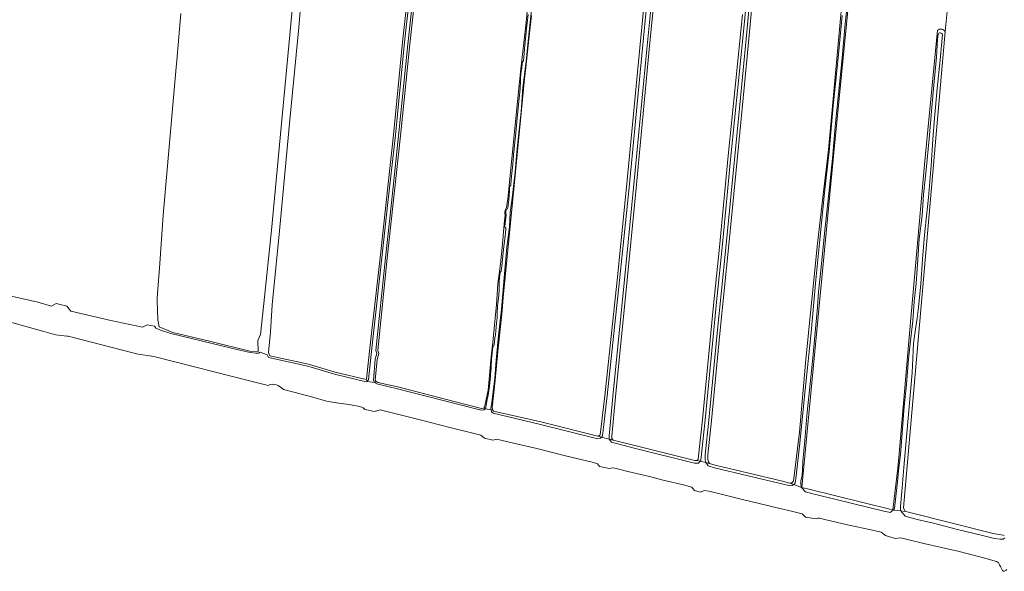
# Model space of a CAD drawing. Header units: metres. Extents: x 149984 to 156489, y 469398 to 478068.
# Tile 2 of 256: x 151459 to 151924, y 470479 to 470739. Entities that reach past the tile are written whole.
import ezdxf

# ---------------------------------------------------------------- set-up
doc = ezdxf.new("R2010")
doc.units = ezdxf.units.M
doc.header["$LTSCALE"] = 0.75
for name, color, linetype, lineweight in [('B-WE-GR-GRAS-GV', 252, 'Continuous', 13), ('B-WE-OG-TERREIN_OEVER-GV', 252, 'Continuous', 18), ('B-WE-OG-WATER_SLOOT-GV', 252, 'Continuous', 18)]:
    doc.layers.add(name, color=color, linetype=linetype, lineweight=lineweight)

msp = doc.modelspace()

# ---------------------------------------------------------------- linework, layer by layer
at = {"layer": 'B-WE-GR-GRAS-GV', "flags": 128}
for points in [[(151940.777, 470934.001), (151922.63, 470930.056), (151920.518, 470930.256), (151915.754, 470928.954), (151915.544, 470928.915), (151914.819, 470928.781), (151914.818, 470928.744), (151899.095, 470768.301), (151898.331, 470755.143), (151898.262, 470753.961), (151897.493, 470750.346), (151897.067, 470748.343), (151896.761, 470744.864), (151895.782, 470733.731), (151876.032, 470509.159), (151876.648, 470507.825), (151876.826, 470507.44), (151877.761, 470507.208), (151918.366, 470497.121), (151922.996, 470496.327), (151923.601, 470496.106)], [(151893.216, 470744.853), (151908.861, 470903.361), (151910.826, 470923.268), (151911.036, 470925.397), (151910.752, 470928.027), (151910.354, 470927.953), (151909.737, 470927.839), (151906.037, 470927.312), (151905.824, 470927.307), (151892.797, 470924.697), (151892.585, 470925.627), (151891.815, 470925.478), (151887.89, 470924.858), (151885.744, 470924.309), (151867.67, 470920.639), (151867.206, 470920.522), (151867.206, 470920.52), (151843.314, 470676.68), (151828.153, 470518.803)], [(151593.265, 470762.519), (151591.072, 470735.735), (151586.863, 470692.177), (151581.89, 470639.786), (151578.546, 470604.95), (151577.67, 470592.146), (151576.728, 470582.448), (151577.413, 470580.928), (151595.594, 470576.932), (151608.181, 470573.2), (151622.718, 470569.633), (151622.995, 470570.036), (151624.705, 470585.903), (151629.331, 470627.119), (151632.193, 470653.284), (151635.691, 470685.084), (151639.981, 470728.818), (151644.379, 470768.371)], [(151647.718, 470768.028), (151643.333, 470727.778), (151638.918, 470684.544), (151635.53, 470652.923), (151632.747, 470626.965), (151628.238, 470583.438), (151628.688, 470581.907), (151627.963, 470579.149), (151627.071, 470569.434), (151627.454, 470568.764), (151628.326, 470568.315), (151638.327, 470565.997), (151659.369, 470560.575), (151677.085, 470556.015), (151678.316, 470556.117), (151678.573, 470556.601), (151680.267, 470564.64), (151681.775, 470580.447), (151682.513, 470587.302), (151684.148, 470605.07), (151684.873, 470614.792), (151686.055, 470624.2), (151686.897, 470632.003), (151688.057, 470644.676), (151688.249, 470646.957), (151688.187, 470648.106), (151688.206, 470648.788), (151688.282, 470649.34), (151688.663, 470650.253), (151688.877, 470650.786), (151689.528, 470654.966), (151690.368, 470662.756), (151694.443, 470703.871), (151695.673, 470716.277), (151697.169, 470728.529), (151698.2, 470738.201), (151699.612, 470753.289)], [(151700.643, 470741.319), (151699.465, 470730.125), (151698.073, 470716.753), (151697.422, 470711.513), (151692.768, 470662.785), (151687.344, 470608.413), (151687.336, 470608.34), (151686.857, 470602.044), (151684.835, 470582.934), (151683.572, 470569.363), (151682.184, 470556.273), (151682.505, 470555.168), (151682.773, 470554.699), (151705.188, 470549.667), (151732.033, 470542.997), (151732.635, 470543.235), (151733.047, 470543.672), (151735.226, 470562.063), (151741.035, 470616.581), (151745.512, 470660.318), (151751.77, 470726.114), (151755.732, 470766.938)], [(151535.363, 470742.238), (151533.512, 470720.145), (151533.235, 470716.961), (151527.161, 470647.252), (151525.468, 470624.398), (151524.42, 470610.239), (151524.251, 470607.962), (151524.282, 470606.754), (151524.516, 470597.775), (151525.177, 470594.468), (151531.659, 470591.822), (151548.99, 470587.721), (151567.907, 470583.091), (151571.882, 470582.894), (151571.781, 470588.086), (151572.935, 470590.983), (151574.495, 470605.512), (151578.154, 470640.153), (151589.621, 470762.607)], [(151760.333, 470766.441), (151756.259, 470725.285), (151750.038, 470659.952), (151745.84, 470616.723), (151740.279, 470561.552), (151738.521, 470542.96), (151738.652, 470541.925), (151739.288, 470541.144), (151750.022, 470538.402), (151777.788, 470531.55), (151778.863, 470531.519), (151779.359, 470532.162), (151781.292, 470550.779), (151786.553, 470604.758), (151789.346, 470632.032), (151793.459, 470675.12), (151796.92, 470709.137), (151800.151, 470741.753)], [(151804.779, 470747.294), (151803.772, 470736.906), (151801.114, 470708.802), (151797.776, 470674.877), (151793.594, 470631.604), (151789.451, 470591.355), (151785.525, 470550.426), (151783.837, 470534.11), (151783.837, 470531.886), (151784.086, 470530.812), (151784.579, 470530.15), (151787.35, 470529.259), (151819.025, 470521.742), (151822.476, 470520.747), (151823.39, 470521.029), (151824.184, 470521.726), (151826.998, 470544.816), (151829.999, 470579.049), (151835.555, 470633.818), (151838.096, 470655.578), (151840.715, 470678.003), (151847.871, 470755.53)], [(151895.782, 470733.731), (151896.761, 470744.864)], [(151828.153, 470518.803), (151831.429, 470517.996), (151869.608, 470508.59), (151871.051, 470508.235), (151873.386, 470527.887), (151873.822, 470532.865), (151879.58, 470598.572), (151879.883, 470602.025), (151885.938, 470671.124), (151889.941, 470711.678), (151892.18, 470734.364)]]:
    msp.add_lwpolyline(points, dxfattribs=at)
at = {"layer": 'B-WE-GR-GRAS-GV'}
msp.add_lwpolyline([(151892.18, 470734.364, -0.4633867), (151895.782, 470733.731)], format="xyb", dxfattribs=at)
at = {"layer": 'B-WE-OG-TERREIN_OEVER-GV', "flags": 128}
for points in [[(151828.032, 470518.835), (151828.153, 470518.803), (151843.314, 470676.68), (151867.206, 470920.52), (151867.206, 470920.522)], [(151623.181, 470568.752), (151623.847, 470569.72), (151625.581, 470585.807), (151630.206, 470627.022), (151633.069, 470653.188), (151636.567, 470684.993), (151640.857, 470728.726), (151645.256, 470768.281), (151648.268, 470799.927), (151651.355, 470829.43), (151653.488, 470851.722), (151654.546, 470869.796)], [(151767.99, 470858.341), (151767.067, 470849.886), (151763.982, 470814.916), (151761.268, 470785.348), (151759.095, 470766.574), (151755.02, 470725.406), (151748.799, 470660.071), (151744.601, 470616.845), (151739.04, 470561.673), (151737.268, 470542.941), (151737.399, 470541.627)], [(151705.284, 470788.018), (151699.25, 470730.651), (151698.216, 470719.822), (151697.564, 470714.673), (151696.709, 470707.362), (151695.771, 470695.851), (151694.755, 470685.894), (151693.855, 470676.979), (151693.006, 470667.477), (151691.544, 470655.269), (151690.725, 470648.411), (151690.274, 470641.614), (151689.168, 470632.022), (151687.985, 470619.523), (151686.532, 470602.861), (151685.146, 470590.405), (151684.001, 470578.872), (151683.375, 470570.198), (151681.966, 470559.026), (151681.599, 470556.002), (151681.647, 470555.344)], [(151644.379, 470768.371), (151639.981, 470728.818), (151635.691, 470685.084), (151632.193, 470653.284), (151629.331, 470627.119), (151624.705, 470585.903), (151622.995, 470570.036), (151622.718, 470569.633), (151623.181, 470568.752)], [(151646.842, 470768.117), (151642.457, 470727.87), (151638.042, 470684.636), (151634.654, 470653.017), (151631.871, 470627.057), (151627.344, 470583.355), (151627.774, 470581.894), (151627.093, 470579.302), (151626.168, 470569.233), (151626.741, 470568.253), (151627.454, 470568.764), (151627.071, 470569.434), (151627.963, 470579.149), (151628.688, 470581.907), (151628.238, 470583.438), (151632.747, 470626.965), (151635.53, 470652.923), (151638.918, 470684.544), (151643.333, 470727.778), (151647.718, 470768.028)], [(151755.732, 470766.938), (151751.77, 470726.114), (151745.512, 470660.318), (151741.035, 470616.581), (151735.226, 470562.063), (151733.047, 470543.672), (151732.635, 470543.235), (151732.033, 470542.997), (151733.713, 470542.568), (151734.235, 470543.111), (151736.464, 470561.924), (151742.274, 470616.452), (151746.751, 470660.195), (151753.009, 470725.995), (151756.97, 470766.808)], [(151737.399, 470541.627), (151739.288, 470541.144), (151738.652, 470541.925), (151738.521, 470542.96), (151740.279, 470561.552), (151745.84, 470616.723), (151750.038, 470659.952), (151756.259, 470725.285), (151760.333, 470766.441)], [(151699.612, 470753.289), (151698.2, 470738.201), (151697.169, 470728.529), (151695.673, 470716.277), (151694.443, 470703.871), (151690.368, 470662.756), (151689.528, 470654.966), (151688.877, 470650.786), (151688.663, 470650.253), (151688.282, 470649.34), (151688.206, 470648.788), (151688.187, 470648.106), (151688.249, 470646.957), (151688.057, 470644.676), (151686.897, 470632.003), (151686.055, 470624.2), (151684.873, 470614.792), (151684.148, 470605.07), (151682.513, 470587.302), (151681.775, 470580.447), (151680.267, 470564.64), (151678.573, 470556.601), (151678.316, 470556.117), (151679.067, 470555.872), (151679.382, 470557.637), (151679.819, 470560.185), (151680.313, 470562.243), (151680.927, 470566.621), (151681.303, 470569.678), (151681.395, 470570.863), (151681.451, 470572.168), (151681.538, 470573.472), (151681.651, 470575.222), (151681.928, 470579.341), (151682.341, 470583.672), (151682.539, 470584.843), (151682.651, 470585.218), (151682.801, 470585.605), (151682.98, 470585.841), (151683.084, 470586.09), (151683.5, 470589.298), (151683.721, 470590.782), (151683.911, 470592.644), (151684.281, 470596.234), (151684.475, 470598.805), (151684.493, 470600.982), (151684.753, 470604.305), (151685.27, 470609.4), (151685.437, 470611.877), (151685.454, 470614.864), (151685.484, 470616.094), (151685.771, 470619.115), (151685.872, 470620.005), (151686.029, 470620.486), (151686.367, 470620.845), (151686.482, 470620.981), (151686.701, 470623.187), (151687.586, 470631.205), (151688.446, 470638.601), (151688.619, 470640.941), (151688.617, 470641.117), (151688.314, 470641.406), (151688.2, 470641.653), (151688.512, 470644.952), (151688.706, 470647.149), (151688.669, 470648.008), (151688.63, 470648.594), (151688.643, 470649.063), (151688.723, 470649.461), (151688.896, 470649.73), (151689.127, 470650.013), (151689.345, 470650.231), (151689.516, 470650.682), (151690.083, 470654.369), (151690.382, 470658.609), (151690.394, 470660.26), (151690.407, 470660.525), (151690.464, 470660.704), (151690.628, 470660.976), (151690.766, 470661.123), (151690.898, 470661.384), (151690.927, 470661.675), (151691.283, 470665.619), (151691.899, 470671.282), (151692.23, 470675.101), (151692.218, 470675.651), (151692.206, 470676.196), (151692.355, 470676.791), (151692.763, 470680.007), (151693.353, 470686.004), (151693.948, 470692.918), (151694.511, 470699.384), (151695.337, 470706.825), (151695.561, 470710.535), (151695.592, 470711.107), (151695.576, 470711.566), (151695.534, 470711.878), (151695.493, 470712.148), (151695.792, 470715.092), (151695.927, 470715.909), (151696.116, 470716.321), (151696.206, 470716.473), (151696.344, 470718.903), (151696.418, 470719.406), (151696.481, 470719.596), (151696.609, 470719.694), (151696.781, 470719.772), (151696.925, 470719.882), (151697.475, 470725.662), (151698.076, 470732.059), (151698.498, 470736.424), (151699.068, 470741.805)], [(151847.871, 470755.53), (151840.715, 470678.003), (151838.096, 470655.578), (151835.555, 470633.818), (151829.999, 470579.049), (151826.998, 470544.816), (151824.184, 470521.726), (151823.39, 470521.029), (151822.476, 470520.747), (151824.312, 470520.115), (151825.005, 470520.79), (151825.42, 470524.269), (151827.163, 470539.684), (151829.392, 470561.836), (151832.537, 470591.888), (151834.796, 470616.688), (151836.708, 470635.574), (151838.83, 470657.845), (151841.07, 470677.264), (151842.926, 470698.755), (151845.153, 470719.878), (151847.224, 470741.357)], [(151850.368, 470752.801), (151848.625, 470737.396), (151846.93, 470719.654), (151845.511, 470704.417), (151843.854, 470689.033), (151842.586, 470673.945), (151840.58, 470654.384), (151839.054, 470640.124), (151837.19, 470622.598), (151836.027, 470611.035), (151835.525, 470603.773), (151833.266, 470579.885), (151832.106, 470567.593), (151830.644, 470554.243), (151829.571, 470541.157), (151828.618, 470531.049), (151828.429, 470526.707), (151828.302, 470524.8), (151828.214, 470523.87), (151827.939, 470523.03), (151827.7, 470522.076), (151827.694, 470520.537)], [(151803.541, 470747.43), (151802.533, 470737.024), (151799.875, 470708.922), (151796.537, 470674.998), (151792.355, 470631.728), (151788.212, 470591.478), (151784.286, 470550.55), (151782.592, 470534.175), (151782.592, 470531.743), (151782.866, 470530.56)], [(151782.866, 470530.56), (151784.579, 470530.15), (151784.086, 470530.812), (151783.837, 470531.886), (151783.837, 470534.11), (151785.525, 470550.426), (151789.451, 470591.355), (151793.594, 470631.604), (151797.776, 470674.877), (151801.114, 470708.802), (151803.772, 470736.906), (151804.779, 470747.294)], [(151681.647, 470555.344), (151682.505, 470555.168), (151682.184, 470556.273), (151683.572, 470569.363), (151684.835, 470582.934), (151686.857, 470602.044), (151687.336, 470608.34), (151687.344, 470608.413), (151692.768, 470662.785), (151697.422, 470711.513), (151698.073, 470716.753), (151699.465, 470730.125), (151700.643, 470741.319)], [(151800.151, 470741.753), (151796.92, 470709.137), (151793.459, 470675.12), (151789.346, 470632.032), (151786.553, 470604.758), (151781.292, 470550.779), (151779.359, 470532.162), (151778.863, 470531.519), (151780.19, 470531.201), (151780.561, 470531.682), (151782.531, 470550.654), (151787.792, 470604.634), (151790.585, 470631.909), (151794.698, 470674.998), (151798.159, 470709.012), (151801.39, 470741.631)], [(151892.18, 470734.364), (151889.941, 470711.678), (151885.938, 470671.124), (151879.883, 470602.025), (151879.58, 470598.572), (151873.822, 470532.865), (151873.386, 470527.887), (151871.051, 470508.235), (151871.408, 470508.147)], [(151871.772, 470508.804), (151872.154, 470511.697), (151873.188, 470521.574), (151873.922, 470528.257), (151874.61, 470534.249), (151875.475, 470544.465), (151876.467, 470556.942), (151877.443, 470567.276), (151878.45, 470579.384), (151879.306, 470587.886), (151880.461, 470597.281), (151881.146, 470606.493), (151881.982, 470615.005), (151882.802, 470626.457), (151883.501, 470636.057), (151884.883, 470647.035), (151885.517, 470656.974), (151886.708, 470668.602), (151888.142, 470683.236), (151889.429, 470697.953), (151890.369, 470708.576), (151891.677, 470721.688), (151892.064, 470730.185), (151892.379, 470732.404)], [(151894.441, 470732.32), (151893.366, 470720.392), (151892.014, 470706.923), (151890.626, 470692.905), (151889.953, 470682.917), (151889.182, 470670.557), (151887.822, 470655.522), (151886.826, 470645.268), (151886.054, 470637.921), (151884.993, 470626.372), (151884.202, 470614.83), (151883.097, 470603.679), (151882.579, 470598.572), (151881.672, 470593.42), (151880.838, 470586.782), (151880.597, 470583.177), (151880.086, 470572.851), (151878.102, 470549.742), (151876.31, 470528.208), (151875.266, 470516.899), (151874.596, 470509.811), (151874.613, 470508.491)], [(151874.835, 470507.689), (151876.826, 470507.44), (151876.648, 470507.825), (151876.032, 470509.159), (151895.782, 470733.731)]]:
    msp.add_lwpolyline(points, dxfattribs=at)
at = {"layer": 'B-WE-OG-TERREIN_OEVER-GV'}
for points in [[(151895.782, 470733.731, 0.4633867), (151892.18, 470734.364)], [(151892.379, 470732.404, -0.7749936), (151894.441, 470732.32)], [(151827.694, 470520.537, 0.1125696), (151828.032, 470518.835)], [(151871.408, 470508.147, 0.061424), (151871.772, 470508.804)], [(151874.613, 470508.491, 0.036668), (151874.835, 470507.689)]]:
    msp.add_lwpolyline(points, format="xyb", dxfattribs=at)
at = {"layer": 'B-WE-OG-WATER_SLOOT-GV', "flags": 128}
for points in [[(151654.546, 470869.796), (151653.488, 470851.722), (151651.355, 470829.43), (151648.268, 470799.927), (151645.256, 470768.281), (151640.857, 470728.726), (151636.567, 470684.993), (151633.069, 470653.188), (151630.206, 470627.022), (151625.581, 470585.807), (151623.847, 470569.72), (151623.181, 470568.752)], [(151623.181, 470568.752), (151626.741, 470568.253), (151626.168, 470569.233), (151627.093, 470579.302), (151627.774, 470581.894), (151627.344, 470583.355), (151631.871, 470627.057), (151634.654, 470653.017), (151638.042, 470684.636), (151642.457, 470727.87), (151646.842, 470768.117), (151649.855, 470799.769), (151652.942, 470829.275), (151654.986, 470851.865), (151656, 470869.759)], [(151766.51, 470858.468), (151765.549, 470850.029), (151761.959, 470814.604), (151759.138, 470785.918), (151756.97, 470766.808), (151753.009, 470725.995), (151746.751, 470660.195), (151742.274, 470616.452), (151736.464, 470561.924), (151734.235, 470543.111), (151733.713, 470542.568)], [(151733.713, 470542.568), (151737.399, 470541.627), (151737.268, 470542.941), (151739.04, 470561.673), (151744.601, 470616.845), (151748.799, 470660.071), (151755.02, 470725.406), (151759.095, 470766.574), (151761.268, 470785.348), (151763.982, 470814.916), (151767.067, 470849.886), (151767.99, 470858.341)], [(151699.068, 470741.805), (151698.498, 470736.424), (151698.076, 470732.059), (151697.475, 470725.662), (151696.925, 470719.882), (151696.781, 470719.772), (151696.609, 470719.694), (151696.481, 470719.596), (151696.418, 470719.406), (151696.344, 470718.903), (151696.206, 470716.473), (151696.116, 470716.321), (151695.927, 470715.909), (151695.792, 470715.092), (151695.493, 470712.148), (151695.534, 470711.878), (151695.576, 470711.566), (151695.592, 470711.107), (151695.561, 470710.535), (151695.337, 470706.825), (151694.511, 470699.384), (151693.948, 470692.918), (151693.353, 470686.004), (151692.763, 470680.007), (151692.355, 470676.791), (151692.206, 470676.196), (151692.218, 470675.651), (151692.23, 470675.101), (151691.899, 470671.282), (151691.283, 470665.619), (151690.927, 470661.675), (151690.898, 470661.384), (151690.766, 470661.123), (151690.628, 470660.976), (151690.464, 470660.704), (151690.407, 470660.525), (151690.394, 470660.26), (151690.382, 470658.609), (151690.083, 470654.369), (151689.516, 470650.682), (151689.345, 470650.231), (151689.127, 470650.013), (151688.896, 470649.73), (151688.723, 470649.461), (151688.643, 470649.063), (151688.63, 470648.594), (151688.669, 470648.008), (151688.706, 470647.149), (151688.512, 470644.952), (151688.2, 470641.653), (151688.314, 470641.406), (151688.617, 470641.117), (151688.619, 470640.941), (151688.446, 470638.601), (151687.586, 470631.205), (151686.701, 470623.187), (151686.482, 470620.981), (151686.367, 470620.845), (151686.029, 470620.486), (151685.872, 470620.005), (151685.771, 470619.115), (151685.484, 470616.094), (151685.454, 470614.864), (151685.437, 470611.877), (151685.27, 470609.4), (151684.753, 470604.305), (151684.493, 470600.982), (151684.475, 470598.805), (151684.281, 470596.234), (151683.911, 470592.644), (151683.721, 470590.782), (151683.5, 470589.298), (151683.084, 470586.09), (151682.98, 470585.841), (151682.801, 470585.605), (151682.651, 470585.218), (151682.539, 470584.843), (151682.341, 470583.672), (151681.928, 470579.341), (151681.651, 470575.222), (151681.538, 470573.472), (151681.451, 470572.168), (151681.395, 470570.863), (151681.303, 470569.678), (151680.927, 470566.621), (151680.313, 470562.243), (151679.819, 470560.185), (151679.382, 470557.637), (151679.067, 470555.872), (151681.647, 470555.344), (151681.599, 470556.002), (151681.966, 470559.026), (151683.375, 470570.198), (151684.001, 470578.872), (151685.146, 470590.405), (151686.532, 470602.861), (151687.985, 470619.523), (151689.168, 470632.022), (151690.274, 470641.614), (151690.725, 470648.411), (151691.544, 470655.269), (151693.006, 470667.477), (151693.855, 470676.979), (151694.755, 470685.894), (151695.771, 470695.851), (151696.709, 470707.362), (151697.564, 470714.673), (151698.216, 470719.822), (151699.25, 470730.651), (151705.284, 470788.018)], [(151827.694, 470520.537), (151827.7, 470522.076), (151827.939, 470523.03), (151828.214, 470523.87), (151828.302, 470524.8), (151828.429, 470526.707), (151828.618, 470531.049), (151829.571, 470541.157), (151830.644, 470554.243), (151832.106, 470567.593), (151833.266, 470579.885), (151835.525, 470603.773), (151836.027, 470611.035), (151837.19, 470622.598), (151839.054, 470640.124), (151840.58, 470654.384), (151842.586, 470673.945), (151843.854, 470689.033), (151845.511, 470704.417), (151846.93, 470719.654), (151848.625, 470737.396), (151850.368, 470752.801)], [(151801.969, 470747.601), (151801.39, 470741.631), (151798.159, 470709.012), (151794.698, 470674.998), (151790.585, 470631.909), (151787.792, 470604.634), (151782.531, 470550.654), (151780.561, 470531.682), (151780.19, 470531.201)], [(151780.19, 470531.201), (151782.866, 470530.56), (151782.592, 470531.743), (151782.592, 470534.175), (151784.286, 470550.55), (151788.212, 470591.478), (151792.355, 470631.728), (151796.537, 470674.998), (151799.875, 470708.922), (151802.533, 470737.024), (151803.541, 470747.43)], [(151847.224, 470741.357), (151845.153, 470719.878), (151842.926, 470698.755), (151841.07, 470677.264), (151838.83, 470657.845), (151836.708, 470635.574), (151834.796, 470616.688), (151832.537, 470591.888), (151829.392, 470561.836), (151827.163, 470539.684), (151825.42, 470524.269), (151825.005, 470520.79), (151824.312, 470520.115), (151828.032, 470518.835)], [(151892.379, 470732.404), (151892.064, 470730.185), (151891.677, 470721.688), (151890.369, 470708.576), (151889.429, 470697.953), (151888.142, 470683.236), (151886.708, 470668.602), (151885.517, 470656.974), (151884.883, 470647.035), (151883.501, 470636.057), (151882.802, 470626.457), (151881.982, 470615.005), (151881.146, 470606.493), (151880.461, 470597.281), (151879.306, 470587.886), (151878.45, 470579.384), (151877.443, 470567.276), (151876.467, 470556.942), (151875.475, 470544.465), (151874.61, 470534.249), (151873.922, 470528.257), (151873.188, 470521.574), (151872.154, 470511.697), (151871.772, 470508.804)], [(151874.613, 470508.491), (151874.596, 470509.811), (151875.266, 470516.899), (151876.31, 470528.208), (151878.102, 470549.742), (151880.086, 470572.851), (151880.597, 470583.177), (151880.838, 470586.782), (151881.672, 470593.42), (151882.579, 470598.572), (151883.097, 470603.679), (151884.202, 470614.83), (151884.993, 470626.372), (151886.054, 470637.921), (151886.826, 470645.268), (151887.822, 470655.522), (151889.182, 470670.557), (151889.953, 470682.917), (151890.626, 470692.905), (151892.014, 470706.923), (151893.366, 470720.392), (151894.441, 470732.32)], [(151481.743, 470604.321), (151476.6, 470605.46), (151474.505, 470604.284), (151468.062, 470606.198), (151447.763, 470610.773)], [(151923.86, 470495.018), (151923.077, 470494.459), (151922.592, 470494.353), (151921.722, 470494.365), (151918.95, 470494.78), (151913.92, 470495.915), (151901.533, 470498.974), (151890.153, 470501.873), (151882.563, 470503.739), (151876.882, 470505.245), (151874.835, 470507.689), (151871.651, 470508.087), (151871.408, 470508.147), (151869.808, 470507.027), (151869.11, 470507.097), (151866.839, 470507.531), (151836.693, 470514.961), (151833.294, 470515.77), (151829.918, 470516.682), (151828.032, 470518.835), (151824.312, 470520.115), (151823.653, 470519.694), (151822.723, 470519.578), (151818.737, 470520.53), (151787.016, 470528.059), (151783.965, 470528.905), (151782.866, 470530.56), (151780.19, 470531.201), (151779.462, 470530.256), (151777.619, 470530.309), (151749.719, 470537.195), (151738.473, 470540.2), (151737.399, 470541.627), (151733.713, 470542.568), (151733.122, 470541.952), (151732.009, 470541.72), (151704.893, 470548.458), (151682.701, 470553.796), (151681.835, 470554.431), (151681.647, 470555.344), (151679.067, 470555.872), (151678.311, 470555.36), (151677.009, 470555.249), (151659.151, 470559.721), (151638.118, 470565.201), (151627.768, 470567.657), (151626.741, 470568.253), (151623.181, 470568.752), (151622.765, 470568.652), (151607.93, 470572.267), (151595.352, 470575.996), (151576.731, 470580.088), (151576.151, 470581.376), (151572.855, 470582.548), (151572.055, 470582.037), (151570.758, 470582.156), (151568.032, 470582.373), (151563.83, 470583.404), (151530.662, 470591.336), (151525.86, 470593.024), (151523.682, 470593.937), (151522.962, 470594.884), (151519.564, 470595.523), (151517.277, 470594.337), (151502.417, 470597.585), (151483.555, 470601.917), (151481.743, 470604.321)], [(151444.881, 470599.559), (151470.865, 470592.34), (151475.26, 470591.119), (151475.322, 470591.102), (151476.536, 470590.765), (151481.704, 470590.178), (151482.357, 470590.104), (151513.344, 470582.139), (151515.297, 470581.637), (151521.821, 470580.71), (151523.356, 470580.319), (151569.05, 470568.672), (151570.85, 470568.245), (151576.625, 470566.874), (151577.529, 470567.334), (151578.702, 470567.496), (151579.577, 470567.364), (151580.521, 470567.141), (151581.353, 470566.811), (151582.883, 470565.722), (151583.84, 470565.021), (151588.626, 470563.708), (151597.713, 470561.287), (151604.036, 470559.463), (151608.721, 470558.74), (151614.574, 470557.907), (151619.01, 470557.153), (151620.703, 470556.658), (151621.374, 470556.333), (151622.161, 470555.602), (151622.224, 470555.548), (151626.756, 470554.598), (151629.401, 470555.381), (151636.244, 470553.666), (151647.583, 470550.765), (151662.149, 470546.979), (151671.826, 470544.683), (151676.84, 470543.504), (151678.526, 470541.997), (151682.44, 470541.03), (151684.289, 470541.608), (151694.289, 470539.259), (151703.226, 470537.2), (151716.156, 470533.802), (151729.965, 470530.595), (151731.829, 470529.854), (151732.781, 470528.705), (151737.52, 470527.766), (151738.665, 470528.042), (151739.97, 470527.866), (151746.056, 470526.372), (151756.273, 470523.868), (151762.856, 470522.291), (151772.412, 470519.954), (151776.313, 470518.986), (151777.609, 470517.368), (151780.288, 470516.615), (151782.257, 470517.279), (151784.281, 470517.042), (151790.736, 470515.473), (151800.254, 470513.093), (151807.352, 470511.426), (151817.149, 470508.985), (151823.916, 470507.386), (151828.307, 470506.367), (151829.914, 470504.834), (151834.922, 470504.049), (151835.671, 470504.288), (151836.467, 470504.22), (151839.639, 470503.516), (151849.736, 470501.179), (151861.419, 470498.669), (151865.486, 470497.698), (151867.591, 470496.13), (151872.135, 470494.643), (151874.507, 470494.958), (151876.745, 470494.534), (151885.736, 470492.371), (151894.004, 470490.46), (151901.655, 470488.69), (151912.632, 470485.832), (151919.981, 470483.925), (151920.893, 470483.226)], [(151871.408, 470508.147), (151871.651, 470508.087), (151874.835, 470507.689)]]:
    msp.add_lwpolyline(points, dxfattribs=at)
at = {"layer": 'B-WE-OG-WATER_SLOOT-GV'}
for points in [[(151894.441, 470732.32, 0.7749936), (151892.379, 470732.404)], [(151828.032, 470518.835, -0.1125696), (151827.694, 470520.537)], [(151871.772, 470508.804, -0.061424), (151871.408, 470508.147)], [(151874.835, 470507.689, -0.036668), (151874.613, 470508.491)], [(151920.893, 470483.226, -0.0087672), (151922.733, 470479.649)], [(151922.733, 470479.649, 0.1679566), (151923.502, 470479.229)], [(151923.502, 470479.229, 0.0534084), (151924.815, 470480.06)]]:
    msp.add_lwpolyline(points, format="xyb", dxfattribs=at)

doc.saveas('drawing.dxf')
